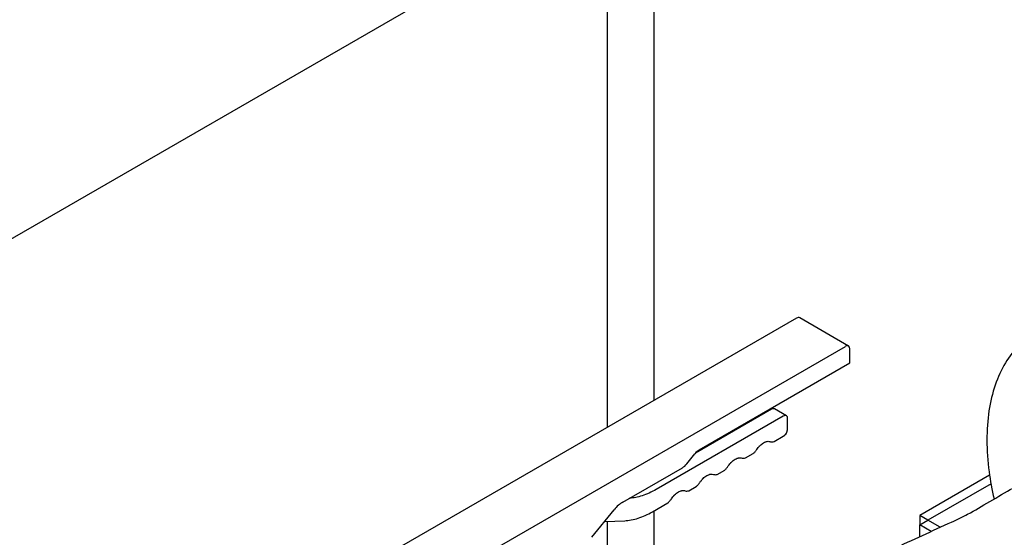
# Model space of a CAD drawing. Header units: inches. Extents: x 17 to 189, y 68 to 193.
# Tile 21 of 43: x 102 to 118, y 131 to 139. Entities that reach past the tile are written whole.
import ezdxf

# ---------------------------------------------------------------- set-up
doc = ezdxf.new("R2010")
doc.units = ezdxf.units.IN
doc.header["$LTSCALE"] = 10.666667
doc.header["$MEASUREMENT"] = 0
doc.layers.get('0').update_dxf_attribs({"lineweight": 25})

msp = doc.modelspace()

# ---------------------------------------------------------------- linework, layer by layer
for p, q in [((99.093, 134.273), (111.24, 141.286)), ((111.143, 140.68), (111.143, 132.612)), ((111.893, 140.6), (111.893, 133.045)), ((114.204, 134.379), (106.553, 129.962)), ((115.046, 133.927), (114.254, 134.384)), ((107.345, 129.505), (114.996, 133.922)), ((115.067, 133.653), (115.067, 133.881)), ((112.63, 132.246), (115.067, 133.653)), ((113.798, 132.903), (112.568, 132.193)), ((114.039, 132.798), (113.848, 132.908)), ((113.989, 132.793), (111.935, 131.607)), ((114.059, 132.589), (114.059, 132.752)), ((113.84, 132.381), (113.989, 132.467)), ((112.429, 132.021), (112.559, 132.183)), ((113.38, 132.115), (113.501, 132.185)), ((111.395, 131.402), (112.358, 131.958)), ((112.92, 131.85), (113.041, 131.92)), ((117.325, 131.837), (116.196, 131.186)), ((117.348, 131.697), (116.329, 131.109)), ((111.893, 131.584), (111.893, 131.584)), ((112.461, 131.585), (112.582, 131.654)), ((111.872, 131.244), (112.122, 131.389)), ((110.895, 130.831), (111.254, 131.277)), ((111.893, 131.257), (111.893, 128.442)), ((111.102, 131.088), (111.424, 131.1)), ((111.143, 131.089), (111.143, 128.009)), ((116.329, 131.109), (116.196, 131.186)), ((116.196, 131.186), (116.196, 131.032)), ((116.196, 131.032), (116.329, 131.109)), ((116.329, 131.109), (116.329, 131.109)), ((116.528, 130.993), (116.329, 131.109)), ((116.196, 130.841), (116.196, 131.032)), ((116.38, 130.926), (116.196, 131.032))]:
    msp.add_line(p, q)
for centre, major_axis, start_param, end_param in [((114.204, 134.298), (0.05, 0.0866), 0, 0.785398), ((114.996, 133.841), (0.05, 0.0866), 5.497787, 7.068583), ((112.63, 132.082), (0.1, 0.173), 0.785398, 1.308997), ((112.358, 132.121), (0.1, 0.173), 3.926991, 4.45059), ((111.395, 131.076), (0.2, 0.346), 0.785398, 1.308997)]:
    msp.add_ellipse(centre, major_axis=major_axis, ratio=0.57735, start_param=start_param, end_param=end_param)
for points, knots in [([(118.077, 134.152), (117.877, 134.037), (117.709, 133.867), (117.45, 133.436), (117.36, 133.172), (117.27, 132.576), (117.271, 132.243), (117.337, 131.747), (117.363, 131.6), (117.398, 131.451)], [0, 0, 0, 0, 0.309763, 0.309763, 0.62647, 0.62647, 0.948802, 0.948802, 1.081916, 1.081916, 1.081916, 1.081916]), ([(113.848, 132.908), (113.841, 132.912), (113.833, 132.914), (113.816, 132.912), (113.807, 132.909), (113.798, 132.903)], [0.5, 0.5, 0.5, 0.5, 0.75, 0.75, 1, 1, 1, 1]), ([(114.059, 132.752), (114.059, 132.758), (114.059, 132.765), (114.057, 132.772), (114.056, 132.776), (114.055, 132.778), (114.055, 132.779), (114.055, 132.779), (114.051, 132.788), (114.046, 132.794), (114.035, 132.8), (114.03, 132.802), (114.022, 132.803), (114.019, 132.803), (114.017, 132.803), (114.016, 132.803), (114.015, 132.803), (114.006, 132.801), (113.998, 132.798), (113.989, 132.793)], [0, 0, 0, 0, 0.125, 0.1875, 0.21875, 0.234375, 0.234375, 0.25, 0.25, 0.5, 0.5, 0.625, 0.6875, 0.71875, 0.734375, 0.734375, 0.75, 0.75, 1, 1, 1, 1]), ([(113.989, 132.467), (113.993, 132.469), (114, 132.474), (114.007, 132.48), (114.011, 132.484), (114.013, 132.485), (114.014, 132.486), (114.014, 132.487), (114.024, 132.497), (114.032, 132.507), (114.042, 132.525), (114.047, 132.534), (114.051, 132.545), (114.053, 132.551), (114.053, 132.553), (114.054, 132.555), (114.054, 132.555), (114.058, 132.568), (114.059, 132.579), (114.059, 132.589)], [0, 0, 0, 0, 0.125, 0.1875, 0.21875, 0.234375, 0.234375, 0.25, 0.25, 0.5, 0.5, 0.625, 0.6875, 0.71875, 0.734375, 0.734375, 0.75, 0.75, 1, 1, 1, 1]), ([(113.559, 132.251), (113.567, 132.263), (113.579, 132.279), (113.594, 132.297), (113.602, 132.305), (113.606, 132.309), (113.608, 132.311), (113.609, 132.312), (113.609, 132.313), (113.629, 132.333), (113.65, 132.349), (113.67, 132.361)], [0, 0, 0, 0, 0.125, 0.1875, 0.21875, 0.234375, 0.2421875, 0.2421875, 0.25, 0.25, 0.5, 0.5, 0.5, 0.5]), ([(113.67, 132.361), (113.681, 132.367), (113.696, 132.374), (113.714, 132.38), (113.722, 132.382), (113.727, 132.382), (113.729, 132.383), (113.73, 132.383), (113.73, 132.383), (113.749, 132.386), (113.766, 132.385), (113.782, 132.379)], [0.5, 0.5, 0.5, 0.5, 0.625, 0.6875, 0.71875, 0.734375, 0.7421875, 0.7421875, 0.75, 0.75, 1, 1, 1, 1]), ([(113.782, 132.379), (113.79, 132.376), (113.799, 132.375), (113.819, 132.375), (113.829, 132.377), (113.84, 132.381)], [0, 0, 0, 0, 0.5, 0.5, 1, 1, 1, 1]), ([(113.501, 132.185), (113.512, 132.194), (113.522, 132.204), (113.542, 132.226), (113.551, 132.238), (113.559, 132.251)], [0, 0, 0, 0, 0.5, 0.5, 1, 1, 1, 1]), ([(113.1, 131.986), (113.107, 131.997), (113.119, 132.014), (113.134, 132.031), (113.142, 132.04), (113.146, 132.044), (113.148, 132.046), (113.149, 132.047), (113.15, 132.047), (113.17, 132.067), (113.19, 132.083), (113.211, 132.095)], [0, 0, 0, 0, 0.125, 0.1875, 0.21875, 0.234375, 0.2421875, 0.2421875, 0.25, 0.25, 0.5, 0.5, 0.5, 0.5]), ([(113.211, 132.095), (113.221, 132.101), (113.237, 132.109), (113.254, 132.114), (113.263, 132.116), (113.267, 132.117), (113.269, 132.117), (113.27, 132.118), (113.271, 132.118), (113.29, 132.121), (113.307, 132.119), (113.322, 132.114)], [0.5, 0.5, 0.5, 0.5, 0.625, 0.6875, 0.71875, 0.734375, 0.7421875, 0.7421875, 0.75, 0.75, 1, 1, 1, 1]), ([(113.322, 132.114), (113.33, 132.111), (113.34, 132.11), (113.359, 132.11), (113.369, 132.112), (113.38, 132.115)], [0, 0, 0, 0, 0.5, 0.5, 1, 1, 1, 1]), ([(112.751, 131.83), (112.762, 131.836), (112.777, 131.843), (112.795, 131.849), (112.803, 131.851), (112.807, 131.852), (112.809, 131.852), (112.811, 131.852), (112.811, 131.852), (112.83, 131.855), (112.847, 131.854), (112.862, 131.849)], [0.5, 0.5, 0.5, 0.5, 0.625, 0.6875, 0.71875, 0.734375, 0.7421875, 0.7421875, 0.75, 0.75, 1, 1, 1, 1]), ([(112.862, 131.849), (112.871, 131.846), (112.88, 131.844), (112.9, 131.845), (112.91, 131.846), (112.92, 131.85)], [0, 0, 0, 0, 0.5, 0.5, 1, 1, 1, 1]), ([(113.041, 131.92), (113.052, 131.929), (113.062, 131.939), (113.082, 131.961), (113.091, 131.973), (113.1, 131.986)], [0, 0, 0, 0, 0.5, 0.5, 1, 1, 1, 1]), ([(112.582, 131.654), (112.593, 131.663), (112.603, 131.673), (112.622, 131.696), (112.632, 131.708), (112.64, 131.72)], [0, 0, 0, 0, 0.5, 0.5, 1, 1, 1, 1]), ([(112.64, 131.72), (112.648, 131.732), (112.66, 131.748), (112.675, 131.766), (112.683, 131.774), (112.687, 131.778), (112.688, 131.78), (112.689, 131.781), (112.69, 131.782), (112.71, 131.802), (112.73, 131.818), (112.751, 131.83)], [0, 0, 0, 0, 0.125, 0.1875, 0.21875, 0.234375, 0.2421875, 0.2421875, 0.25, 0.25, 0.5, 0.5, 0.5, 0.5]), ([(111.935, 131.607), (111.857, 131.563), (111.781, 131.528), (111.635, 131.481), (111.568, 131.468), (111.502, 131.464)], [0, 0, 0, 0, 0.5, 0.5, 0.9622119, 0.9622119, 0.9622119, 0.9622119]), ([(112.18, 131.455), (112.188, 131.467), (112.2, 131.483), (112.215, 131.501), (112.223, 131.509), (112.227, 131.513), (112.229, 131.515), (112.23, 131.516), (112.23, 131.517), (112.251, 131.537), (112.271, 131.552), (112.292, 131.565)], [0, 0, 0, 0, 0.125, 0.1875, 0.21875, 0.234375, 0.2421875, 0.2421875, 0.25, 0.25, 0.5, 0.5, 0.5, 0.5]), ([(112.292, 131.565), (112.302, 131.571), (112.317, 131.578), (112.335, 131.583), (112.344, 131.586), (112.348, 131.586), (112.35, 131.587), (112.351, 131.587), (112.352, 131.587), (112.371, 131.59), (112.387, 131.589), (112.403, 131.583)], [0.5, 0.5, 0.5, 0.5, 0.625, 0.6875, 0.71875, 0.734375, 0.7421875, 0.7421875, 0.75, 0.75, 1, 1, 1, 1]), ([(112.403, 131.583), (112.411, 131.58), (112.42, 131.579), (112.44, 131.579), (112.45, 131.581), (112.461, 131.585)], [0, 0, 0, 0, 0.5, 0.5, 1, 1, 1, 1]), ([(114.629, 130.021), (114.722, 130.075), (114.814, 130.128), (114.963, 130.214), (115.014, 130.243), (115.171, 130.336), (115.297, 130.41), (115.535, 130.534), (115.645, 130.587), (116.083, 130.79), (116.407, 130.936), (116.804, 131.122), (116.892, 131.165), (117.088, 131.267), (117.195, 131.333), (117.46, 131.487), (117.581, 131.557), (117.707, 131.629)], [0, 0, 0, 0, 1, 1, 1.600863, 1.600863, 2.763988, 2.763988, 3.740842, 3.740842, 6.677706, 6.677706, 7.575143, 7.575143, 8.930447, 8.930447, 10.28806, 10.28806, 10.28806, 10.28806]), ([(112.122, 131.389), (112.133, 131.398), (112.143, 131.408), (112.163, 131.43), (112.172, 131.442), (112.18, 131.455)], [0, 0, 0, 0, 0.5, 0.5, 1, 1, 1, 1]), ([(111.424, 131.1), (111.494, 131.103), (111.567, 131.117), (111.718, 131.165), (111.794, 131.2), (111.872, 131.244)], [0, 0, 0, 0, 0.5, 0.5, 1, 1, 1, 1])]:
    msp.add_open_spline(points, degree=3, knots=knots)

doc.saveas('drawing.dxf')
